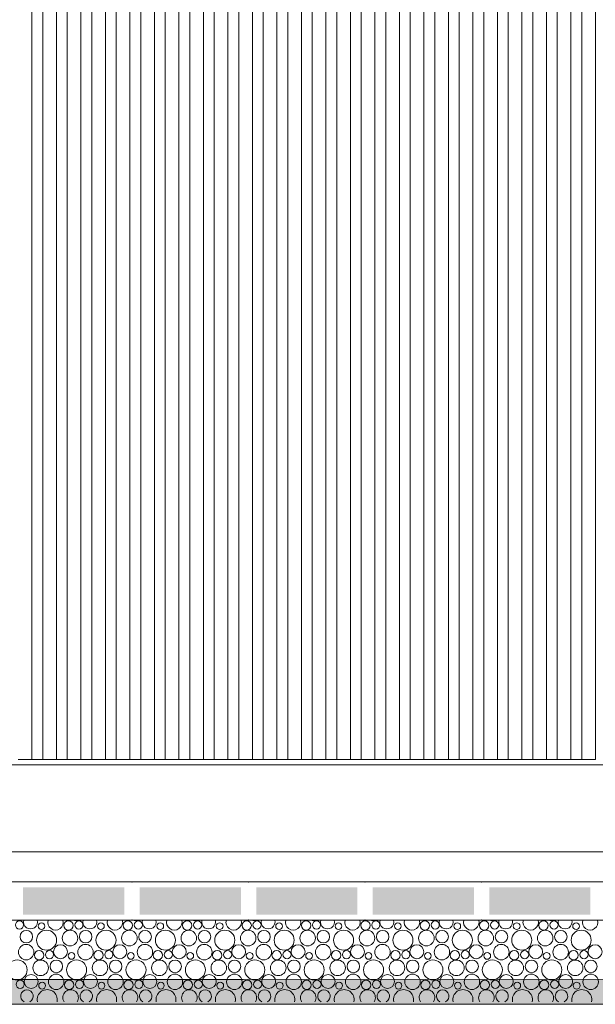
# Model space of a CAD drawing. Header units: millimetres. Extents: x -94601 to -15166, y -300 to 6935.
# Tile 62 of 97: x -44513 to -43456, y -300 to 1509. Entities that reach past the tile are written whole.
import ezdxf

# ---------------------------------------------------------------- set-up
doc = ezdxf.new("R2010")
doc.units = ezdxf.units.MM
doc.header["$MEASUREMENT"] = 0
for name, color, linetype in [('Métal _ Bardage.Charp_Couv_Bard_Métal', 7, 'Continuous'), ('Nouveau_Charpente _ Bardage.Charp_Couv_Zinc', 7, 'Continuous'), ('Nouveau_Terrain _ Original.Terrain', 7, 'Continuous'), ('Nouveau_VRD _ Voirie 3d.VRD', 7, 'Continuous')]:
    doc.layers.add(name, color=color, linetype=linetype)

# ---------------------------------------------------------------- blocks, each defined once
blk = doc.blocks.new('Élément de coupe_20')
at = {"layer": 'Métal _ Bardage.Charp_Couv_Bard_Métal', "color": 7, "linetype": 'Continuous', "lineweight": 15}
blk.add_line((-47841.3, 140), (-40185.3, 140), dxfattribs=at)
blk = doc.blocks.new('*X51')
at = {"layer": 'Nouveau_VRD _ Voirie 3d.VRD', "color": 33, "linetype": 'Continuous', "lineweight": 15, "true_color": 0xf48e54}
for centre, radius in [((-44513.7, -154.2), 7.52), ((-44473.2, -156.5), 6.2), ((-44423.7, -155.2), 8.58), ((-44404.5, -154.2), 7.52), ((-44364.1, -156.5), 6.2), ((-44314.6, -155.2), 8.58), ((-44295.4, -154.2), 7.52), ((-44255, -156.5), 6.2), ((-44205.5, -155.2), 8.58), ((-44186.3, -154.2), 7.52), ((-44145.9, -156.5), 6.2), ((-44096.3, -155.2), 8.58), ((-44077.2, -154.2), 7.52), ((-44036.8, -156.5), 6.2), ((-43987.2, -155.2), 8.58), ((-43968.1, -154.2), 7.52), ((-43927.7, -156.5), 6.2), ((-43878.1, -155.2), 8.58), ((-43859, -154.2), 7.52), ((-43818.6, -156.5), 6.2), ((-43769, -155.2), 8.58), ((-43749.9, -154.2), 7.52), ((-43709.4, -156.5), 6.2), ((-43659.9, -155.2), 8.58), ((-43640.8, -154.2), 7.52), ((-43600.3, -156.5), 6.2), ((-43550.8, -155.2), 8.58), ((-43531.6, -154.2), 7.52), ((-43491.2, -156.5), 6.2), ((-44501.1, -175.8), 11.5), ((-44463.9, -182.2), 18.4), ((-44420.8, -178.4), 14.3), ((-44392, -175.8), 11.5), ((-44354.7, -182.2), 18.4), ((-44311.7, -178.4), 14.3), ((-44282.9, -175.8), 11.5), ((-44245.6, -182.2), 18.4), ((-44202.6, -178.4), 14.3), ((-44173.8, -175.8), 11.5), ((-44136.5, -182.2), 18.4), ((-44093.5, -178.4), 14.3), ((-44064.6, -175.8), 11.5), ((-44027.4, -182.2), 18.4), ((-43984.3, -178.4), 14.3), ((-43955.5, -175.8), 11.5), ((-43918.3, -182.2), 18.4), ((-43875.2, -178.4), 14.3), ((-43846.4, -175.8), 11.5), ((-43809.2, -182.2), 18.4), ((-43766.1, -178.4), 14.3), ((-43737.3, -175.8), 11.5), ((-43700.1, -182.2), 18.4), ((-43657, -178.4), 14.3), ((-43628.2, -175.8), 11.5), ((-43591, -182.2), 18.4), ((-43547.9, -178.4), 14.3), ((-43519.1, -175.8), 11.5), ((-43481.8, -182.2), 18.4), ((-44501.4, -204.1), 14.2), ((-44438.3, -203.4), 12.8), ((-44392.3, -204.1), 14.2), ((-44329.2, -203.4), 12.8), ((-44283.2, -204.1), 14.2), ((-44220.1, -203.4), 12.8), ((-44174.1, -204.1), 14.2), ((-44111, -203.4), 12.8), ((-44064.9, -204.1), 14.2), ((-44001.9, -203.4), 12.8), ((-43955.8, -204.1), 14.2), ((-43892.8, -203.4), 12.8), ((-43846.7, -204.1), 14.2), ((-43783.7, -203.4), 12.8), ((-43737.6, -204.1), 14.2), ((-43674.5, -203.4), 12.8), ((-43628.5, -204.1), 14.2), ((-43565.4, -203.4), 12.8), ((-43519.4, -204.1), 14.2), ((-43456.3, -203.4), 12.8), ((-44477.7, -209.8), 8.58), ((-44458.5, -208.8), 7.52), ((-44418.1, -211.1), 6.2), ((-44368.6, -209.8), 8.58), ((-44349.4, -208.8), 7.52), ((-44309, -211.1), 6.2), ((-44259.5, -209.8), 8.58), ((-44240.3, -208.8), 7.52), ((-44199.9, -211.1), 6.2), ((-44150.3, -209.8), 8.58), ((-44131.2, -208.8), 7.52), ((-44090.8, -211.1), 6.2), ((-44041.2, -209.8), 8.58), ((-44022.1, -208.8), 7.52), ((-43981.7, -211.1), 6.2), ((-43932.1, -209.8), 8.58), ((-43913, -208.8), 7.52), ((-43872.6, -211.1), 6.2), ((-43823, -209.8), 8.58), ((-43803.9, -208.8), 7.52), ((-43763.4, -211.1), 6.2), ((-43713.9, -209.8), 8.58), ((-43694.8, -208.8), 7.52), ((-43654.3, -211.1), 6.2), ((-43604.8, -209.8), 8.58), ((-43585.6, -208.8), 7.52), ((-43545.2, -211.1), 6.2), ((-43495.7, -209.8), 8.58), ((-43476.5, -208.8), 7.52), ((-44517.9, -236.8), 18.4), ((-44474.8, -233), 14.3), ((-44446, -230.4), 11.5), ((-44408.7, -236.8), 18.4), ((-44365.7, -233), 14.3), ((-44336.9, -230.4), 11.5), ((-44299.6, -236.8), 18.4), ((-44256.6, -233), 14.3), ((-44227.8, -230.4), 11.5), ((-44190.5, -236.8), 18.4), ((-44147.5, -233), 14.3), ((-44118.6, -230.4), 11.5), ((-44081.4, -236.8), 18.4), ((-44038.3, -233), 14.3), ((-44009.5, -230.4), 11.5), ((-43972.3, -236.8), 18.4), ((-43929.2, -233), 14.3), ((-43900.4, -230.4), 11.5), ((-43863.2, -236.8), 18.4), ((-43820.1, -233), 14.3), ((-43791.3, -230.4), 11.5), ((-43754.1, -236.8), 18.4), ((-43711, -233), 14.3), ((-43682.2, -230.4), 11.5), ((-43645, -236.8), 18.4), ((-43601.9, -233), 14.3), ((-43573.1, -230.4), 11.5), ((-43535.8, -236.8), 18.4), ((-43492.8, -233), 14.3), ((-43464, -230.4), 11.5), ((-44492.3, -258), 12.8), ((-44446.3, -258.7), 14.2), ((-44383.2, -258), 12.8), ((-44337.2, -258.7), 14.2), ((-44274.1, -258), 12.8), ((-44228.1, -258.7), 14.2), ((-44165, -258), 12.8), ((-44118.9, -258.7), 14.2), ((-44055.9, -258), 12.8), ((-44009.8, -258.7), 14.2), ((-43946.8, -258), 12.8), ((-43900.7, -258.7), 14.2), ((-43837.7, -258), 12.8), ((-43791.6, -258.7), 14.2), ((-43728.5, -258), 12.8), ((-43682.5, -258.7), 14.2), ((-43619.4, -258), 12.8), ((-43573.4, -258.7), 14.2), ((-43510.3, -258), 12.8), ((-43464.3, -258.7), 14.2), ((-44512.5, -263.4), 7.52), ((-44472.1, -265.7), 6.2), ((-44422.6, -264.4), 8.58), ((-44403.4, -263.4), 7.52), ((-44363, -265.7), 6.2), ((-44313.5, -264.4), 8.58), ((-44294.3, -263.4), 7.52), ((-44253.9, -265.7), 6.2), ((-44204.3, -264.4), 8.58), ((-44185.2, -263.4), 7.52), ((-44144.8, -265.7), 6.2), ((-44095.2, -264.4), 8.58), ((-44076.1, -263.4), 7.52), ((-44035.7, -265.7), 6.2), ((-43986.1, -264.4), 8.58), ((-43967, -263.4), 7.52), ((-43926.6, -265.7), 6.2), ((-43877, -264.4), 8.58), ((-43857.9, -263.4), 7.52), ((-43817.4, -265.7), 6.2), ((-43767.9, -264.4), 8.58), ((-43748.8, -263.4), 7.52), ((-43708.3, -265.7), 6.2), ((-43658.8, -264.4), 8.58), ((-43639.6, -263.4), 7.52), ((-43599.2, -265.7), 6.2), ((-43549.7, -264.4), 8.58), ((-43530.5, -263.4), 7.52), ((-43490.1, -265.7), 6.2)]:
    blk.add_circle(centre, radius, dxfattribs=at)
for centre, radius, start, end in [((-44493.4, -148.8), 12.8, 163.5489, 16.4511), ((-44447.4, -149.5), 14.2, 162.5101, 17.4899), ((-44409.9, -127.6), 18.4, 254.0928, 285.9072), ((-44384.3, -148.8), 12.8, 163.5489, 16.4511), ((-44338.3, -149.5), 14.2, 162.5101, 17.4899), ((-44300.7, -127.6), 18.4, 254.0928, 285.9072), ((-44275.2, -148.8), 12.8, 163.5489, 16.4511), ((-44229.2, -149.5), 14.2, 162.5101, 17.4899), ((-44191.6, -127.6), 18.4, 254.0928, 285.9072), ((-44166.1, -148.8), 12.8, 163.5489, 16.4511), ((-44120.1, -149.5), 14.2, 162.5101, 17.4899), ((-44082.5, -127.6), 18.4, 254.0928, 285.9072), ((-44057, -148.8), 12.8, 163.5489, 16.4511), ((-44010.9, -149.5), 14.2, 162.5101, 17.4899), ((-43973.4, -127.6), 18.4, 254.0928, 285.9072), ((-43947.9, -148.8), 12.8, 163.5489, 16.4511), ((-43901.8, -149.5), 14.2, 162.5101, 17.4899), ((-43864.3, -127.6), 18.4, 254.0928, 285.9072), ((-43838.8, -148.8), 12.8, 163.5489, 16.4511), ((-43792.7, -149.5), 14.2, 162.5101, 17.4899), ((-43755.2, -127.6), 18.4, 254.0928, 285.9072), ((-43729.7, -148.8), 12.8, 163.5489, 16.4511), ((-43683.6, -149.5), 14.2, 162.5101, 17.4899), ((-43646.1, -127.6), 18.4, 254.0928, 285.9072), ((-43620.5, -148.8), 12.8, 163.5489, 16.4511), ((-43574.5, -149.5), 14.2, 162.5101, 17.4899), ((-43537, -127.6), 18.4, 254.0928, 285.9072), ((-43511.4, -148.8), 12.8, 163.5489, 16.4511), ((-43465.4, -149.5), 14.2, 162.5101, 17.4899), ((-44500, -285), 11.5, 296.7325, 243.2675), ((-44462.7, -291.4), 18.4, 347.7576, 192.2424), ((-44419.7, -287.6), 14.3, 327.777, 212.223), ((-44390.9, -285), 11.5, 296.7325, 243.2675), ((-44353.6, -291.4), 18.4, 347.7576, 192.2424), ((-44310.6, -287.6), 14.3, 327.777, 212.223), ((-44281.8, -285), 11.5, 296.7325, 243.2675), ((-44244.5, -291.4), 18.4, 347.7576, 192.2424), ((-44201.5, -287.6), 14.3, 327.777, 212.223), ((-44172.6, -285), 11.5, 296.7325, 243.2675), ((-44135.4, -291.4), 18.4, 347.7576, 192.2424), ((-44092.3, -287.6), 14.3, 327.777, 212.223), ((-44063.5, -285), 11.5, 296.7325, 243.2675), ((-44026.3, -291.4), 18.4, 347.7576, 192.2424), ((-43983.2, -287.6), 14.3, 327.777, 212.223), ((-43954.4, -285), 11.5, 296.7325, 243.2675), ((-43917.2, -291.4), 18.4, 347.7576, 192.2424), ((-43874.1, -287.6), 14.3, 327.777, 212.223), ((-43845.3, -285), 11.5, 296.7325, 243.2675), ((-43808.1, -291.4), 18.4, 347.7576, 192.2424), ((-43765, -287.6), 14.3, 327.777, 212.223), ((-43736.2, -285), 11.5, 296.7325, 243.2675), ((-43699, -291.4), 18.4, 347.7576, 192.2424), ((-43655.9, -287.6), 14.3, 327.777, 212.223), ((-43627.1, -285), 11.5, 296.7325, 243.2675), ((-43589.8, -291.4), 18.4, 347.7576, 192.2424), ((-43546.8, -287.6), 14.3, 327.777, 212.223), ((-43518, -285), 11.5, 296.7325, 243.2675), ((-43480.7, -291.4), 18.4, 347.7576, 192.2424)]:
    blk.add_arc(centre, radius, start, end, dxfattribs=at)
blk = doc.blocks.new('*X52')
at = {"layer": 'Nouveau_VRD _ Voirie 3d.VRD', "linetype": 'Continuous', "lineweight": 15, "true_color": 0xb5b5b5}
for points in [[(-44506.9, -85.2), (-44506.9, -135.2), (-44320.9, -135.2), (-44320.9, -85.2)], [(-44292.9, -85.2), (-44292.9, -135.2), (-44106.8, -135.2), (-44106.8, -85.2)], [(-44078.8, -85.2), (-44078.8, -135.2), (-43892.8, -135.2), (-43892.8, -85.2)], [(-43864.8, -85.2), (-43864.8, -135.2), (-43678.7, -135.2), (-43678.7, -85.2)], [(-43650.7, -85.2), (-43650.7, -135.2), (-43464.7, -135.2), (-43464.7, -85.2)]]:
    blk.add_hatch(color=253, dxfattribs=at).paths.add_polyline_path(points)
at = {"layer": 'Nouveau_VRD _ Voirie 3d.VRD', "color": 253, "linetype": 'Continuous', "lineweight": 15, "true_color": 0xb5b5b5}
for p in [(-44306.9, -75.2), (-44092.8, -75.2), (-43878.8, -75.2), (-43664.7, -75.2), (-44306.9, -145.2), (-44092.8, -145.2), (-43878.8, -145.2), (-43664.7, -145.2)]:
    blk.add_point(p, dxfattribs=at)
blk = doc.blocks.new('Élément de coupe_40')
at = {"layer": 'Nouveau_VRD _ Voirie 3d.VRD', "color": 251, "linetype": 'Continuous', "lineweight": 15, "true_color": 0x6a6a6a}
blk.add_line((-36763.6, -20), (-82142.3, -20), dxfattribs=at)
at = {"layer": 'Nouveau_VRD _ Voirie 3d.VRD', "color": 7, "linetype": 'Continuous', "lineweight": 15}
for p, q in [((-37013, -75.2), (-81749.3, -75.2)), ((-37013, -145.2), (-81749.3, -145.2))]:
    blk.add_line(p, q, dxfattribs=at)
at = {"layer": 'Nouveau_VRD _ Voirie 3d.VRD', "lineweight": 0}
for name in ['*X52', '*X51']:
    blk.add_blockref(name, (0, 0), dxfattribs=at)
blk = doc.blocks.new('Élément de coupe_152')
at = {"layer": 'Nouveau_Terrain _ Original.Terrain', "linetype": 'Continuous', "lineweight": 15, "true_color": 0xf48e54}
h = blk.add_hatch(dxfattribs=at)
h.set_pattern_fill('Terre', color=33, style=0, pattern_type=2)
h.set_pattern_definition([(45, (0, 0), (-137.8858, 137.8858), []), (45, (-45.96, 45.96), (-275.7716, 275.7716), []), (45, (-91.92, 91.92), (-275.7716, 275.7716), []), (135, (-137.886, 137.886), (45.96194, 45.96194), [195, -195])])
h.paths.add_polyline_path([(-24599, -287.5), (-26213.3, -282.5), (-27475.8, -278.6), (-28431.2, -275.7), (-29150.2, -273.4), (-29692.4, -271.7), (-34914.2, -260.4), (-35607.8, -259.7), (-36383.2, -258.8), (-37203.7, -257.9), (-38035.6, -256.8), (-38848.8, -255.8), (-39617.3, -254.7), (-39814.4, -254.8), (-40203.4, -255.2), (-40585.7, -255.6), (-41317.6, -254.5), (-41705.6, -254.9), (-42360.6, -253.9), (-42753.4, -254.3), (-43138.8, -254.7), (-43713.8, -253.7), (-44102.8, -254.2), (-44484, -254.6), (-44984.4, -253.7), (-45367.9, -254.1), (-45743.3, -254.6), (-64584.6, -300), (-20478, -300), (-22586.9, -293.6)])
at = {"layer": 'Nouveau_Terrain _ Original.Terrain', "color": 7, "linetype": 'Continuous', "lineweight": 15}
blk.add_line((-20478, -300), (-64584.6, -300), dxfattribs=at)
at = {"layer": 'Nouveau_Terrain _ Original.Terrain', "color": 7, "linetype": 'Continuous', "lineweight": 15, "flags": 128}
blk.add_lwpolyline([(-35607.8, -259.7), (-36383.2, -258.8), (-37203.7, -257.9), (-38035.6, -256.8), (-38848.8, -255.8), (-39617.3, -254.7), (-39814.4, -254.8), (-40203.4, -255.2), (-40585.7, -255.6), (-41317.6, -254.5), (-41705.6, -254.9), (-42360.6, -253.9), (-42753.4, -254.3), (-43138.8, -254.7), (-43713.8, -253.7), (-44102.8, -254.2), (-44484, -254.6), (-44984.4, -253.7), (-45367.9, -254.1), (-45743.3, -254.6), (-64584.6, -300)], dxfattribs=at)
blk = doc.blocks.new('Élément de coupe_930')
at = {"layer": 'Nouveau_Charpente _ Bardage.Charp_Couv_Zinc', "color": 33, "linetype": 'Continuous', "lineweight": 15, "true_color": 0xc1976c}
for p, q in [((-44490.8, 3150), (-44490.8, 150)), ((-44490.8, 150), (-44515.8, 150))]:
    blk.add_line(p, q, dxfattribs=at)
blk = doc.blocks.new('Élément de coupe_932')
at = {"layer": 'Nouveau_Charpente _ Bardage.Charp_Couv_Zinc', "color": 15, "linetype": 'Continuous', "lineweight": 15}
blk.add_line((-44470.8, 150), (-44490.8, 150), dxfattribs=at)
blk = doc.blocks.new('Élément de coupe_934')
at = {"layer": 'Nouveau_Charpente _ Bardage.Charp_Couv_Zinc', "color": 33, "linetype": 'Continuous', "lineweight": 15, "true_color": 0xc1976c}
for p, q in [((-44470.8, 150), (-44470.8, 3150)), ((-44445.8, 3150), (-44445.8, 150)), ((-44445.8, 150), (-44470.8, 150))]:
    blk.add_line(p, q, dxfattribs=at)
blk = doc.blocks.new('Élément de coupe_936')
at = {"layer": 'Nouveau_Charpente _ Bardage.Charp_Couv_Zinc', "color": 15, "linetype": 'Continuous', "lineweight": 15}
blk.add_line((-44425.8, 150), (-44445.8, 150), dxfattribs=at)
blk = doc.blocks.new('Élément de coupe_938')
at = {"layer": 'Nouveau_Charpente _ Bardage.Charp_Couv_Zinc', "color": 33, "linetype": 'Continuous', "lineweight": 15, "true_color": 0xc1976c}
for p, q in [((-44425.8, 150), (-44425.8, 3150)), ((-44400.8, 3150), (-44400.8, 150)), ((-44400.8, 150), (-44425.8, 150))]:
    blk.add_line(p, q, dxfattribs=at)
blk = doc.blocks.new('Élément de coupe_940')
at = {"layer": 'Nouveau_Charpente _ Bardage.Charp_Couv_Zinc', "color": 15, "linetype": 'Continuous', "lineweight": 15}
blk.add_line((-44380.8, 150), (-44400.8, 150), dxfattribs=at)
blk = doc.blocks.new('Élément de coupe_942')
at = {"layer": 'Nouveau_Charpente _ Bardage.Charp_Couv_Zinc', "color": 33, "linetype": 'Continuous', "lineweight": 15, "true_color": 0xc1976c}
for p, q in [((-44380.8, 150), (-44380.8, 3150)), ((-44355.8, 3150), (-44355.8, 150)), ((-44355.8, 150), (-44380.8, 150))]:
    blk.add_line(p, q, dxfattribs=at)
blk = doc.blocks.new('Élément de coupe_944')
at = {"layer": 'Nouveau_Charpente _ Bardage.Charp_Couv_Zinc', "color": 15, "linetype": 'Continuous', "lineweight": 15}
blk.add_line((-44335.8, 150), (-44355.8, 150), dxfattribs=at)
blk = doc.blocks.new('Élément de coupe_946')
at = {"layer": 'Nouveau_Charpente _ Bardage.Charp_Couv_Zinc', "color": 33, "linetype": 'Continuous', "lineweight": 15, "true_color": 0xc1976c}
for p, q in [((-44335.8, 150), (-44335.8, 3150)), ((-44310.8, 3150), (-44310.8, 150)), ((-44310.8, 150), (-44335.8, 150))]:
    blk.add_line(p, q, dxfattribs=at)
blk = doc.blocks.new('Élément de coupe_948')
at = {"layer": 'Nouveau_Charpente _ Bardage.Charp_Couv_Zinc', "color": 15, "linetype": 'Continuous', "lineweight": 15}
blk.add_line((-44290.8, 150), (-44310.8, 150), dxfattribs=at)
blk = doc.blocks.new('Élément de coupe_950')
at = {"layer": 'Nouveau_Charpente _ Bardage.Charp_Couv_Zinc', "color": 33, "linetype": 'Continuous', "lineweight": 15, "true_color": 0xc1976c}
for p, q in [((-44290.8, 150), (-44290.8, 3150)), ((-44265.8, 3150), (-44265.8, 150)), ((-44265.8, 150), (-44290.8, 150))]:
    blk.add_line(p, q, dxfattribs=at)
blk = doc.blocks.new('Élément de coupe_952')
at = {"layer": 'Nouveau_Charpente _ Bardage.Charp_Couv_Zinc', "color": 15, "linetype": 'Continuous', "lineweight": 15}
blk.add_line((-44245.8, 150), (-44265.8, 150), dxfattribs=at)
blk = doc.blocks.new('Élément de coupe_954')
at = {"layer": 'Nouveau_Charpente _ Bardage.Charp_Couv_Zinc', "color": 33, "linetype": 'Continuous', "lineweight": 15, "true_color": 0xc1976c}
for p, q in [((-44245.8, 150), (-44245.8, 3150)), ((-44220.8, 3150), (-44220.8, 150)), ((-44220.8, 150), (-44245.8, 150))]:
    blk.add_line(p, q, dxfattribs=at)
blk = doc.blocks.new('Élément de coupe_956')
at = {"layer": 'Nouveau_Charpente _ Bardage.Charp_Couv_Zinc', "color": 15, "linetype": 'Continuous', "lineweight": 15}
blk.add_line((-44200.8, 150), (-44220.8, 150), dxfattribs=at)
blk = doc.blocks.new('Élément de coupe_958')
at = {"layer": 'Nouveau_Charpente _ Bardage.Charp_Couv_Zinc', "color": 33, "linetype": 'Continuous', "lineweight": 15, "true_color": 0xc1976c}
for p, q in [((-44200.8, 150), (-44200.8, 3150)), ((-44175.8, 3150), (-44175.8, 150)), ((-44175.8, 150), (-44200.8, 150))]:
    blk.add_line(p, q, dxfattribs=at)
blk = doc.blocks.new('Élément de coupe_960')
at = {"layer": 'Nouveau_Charpente _ Bardage.Charp_Couv_Zinc', "color": 15, "linetype": 'Continuous', "lineweight": 15}
blk.add_line((-44155.8, 150), (-44175.8, 150), dxfattribs=at)
blk = doc.blocks.new('Élément de coupe_962')
at = {"layer": 'Nouveau_Charpente _ Bardage.Charp_Couv_Zinc', "color": 33, "linetype": 'Continuous', "lineweight": 15, "true_color": 0xc1976c}
for p, q in [((-44155.8, 150), (-44155.8, 3150)), ((-44130.8, 3150), (-44130.8, 150)), ((-44130.8, 150), (-44155.8, 150))]:
    blk.add_line(p, q, dxfattribs=at)
blk = doc.blocks.new('Élément de coupe_964')
at = {"layer": 'Nouveau_Charpente _ Bardage.Charp_Couv_Zinc', "color": 15, "linetype": 'Continuous', "lineweight": 15}
blk.add_line((-44110.8, 150), (-44130.8, 150), dxfattribs=at)
blk = doc.blocks.new('Élément de coupe_966')
at = {"layer": 'Nouveau_Charpente _ Bardage.Charp_Couv_Zinc', "color": 33, "linetype": 'Continuous', "lineweight": 15, "true_color": 0xc1976c}
for p, q in [((-44110.8, 150), (-44110.8, 3150)), ((-44085.8, 3150), (-44085.8, 150)), ((-44085.8, 150), (-44110.8, 150))]:
    blk.add_line(p, q, dxfattribs=at)
blk = doc.blocks.new('Élément de coupe_968')
at = {"layer": 'Nouveau_Charpente _ Bardage.Charp_Couv_Zinc', "color": 15, "linetype": 'Continuous', "lineweight": 15}
blk.add_line((-44065.8, 150), (-44085.8, 150), dxfattribs=at)
blk = doc.blocks.new('Élément de coupe_970')
at = {"layer": 'Nouveau_Charpente _ Bardage.Charp_Couv_Zinc', "color": 33, "linetype": 'Continuous', "lineweight": 15, "true_color": 0xc1976c}
for p, q in [((-44065.8, 150), (-44065.8, 3150)), ((-44040.8, 3150), (-44040.8, 150)), ((-44040.8, 150), (-44065.8, 150))]:
    blk.add_line(p, q, dxfattribs=at)
blk = doc.blocks.new('Élément de coupe_972')
at = {"layer": 'Nouveau_Charpente _ Bardage.Charp_Couv_Zinc', "color": 15, "linetype": 'Continuous', "lineweight": 15}
blk.add_line((-44020.8, 150), (-44040.8, 150), dxfattribs=at)
blk = doc.blocks.new('Élément de coupe_974')
at = {"layer": 'Nouveau_Charpente _ Bardage.Charp_Couv_Zinc', "color": 33, "linetype": 'Continuous', "lineweight": 15, "true_color": 0xc1976c}
for p, q in [((-44020.8, 150), (-44020.8, 3150)), ((-43995.8, 3150), (-43995.8, 150)), ((-43995.8, 150), (-44020.8, 150))]:
    blk.add_line(p, q, dxfattribs=at)
blk = doc.blocks.new('Élément de coupe_976')
at = {"layer": 'Nouveau_Charpente _ Bardage.Charp_Couv_Zinc', "color": 15, "linetype": 'Continuous', "lineweight": 15}
blk.add_line((-43975.8, 150), (-43995.8, 150), dxfattribs=at)
blk = doc.blocks.new('Élément de coupe_978')
at = {"layer": 'Nouveau_Charpente _ Bardage.Charp_Couv_Zinc', "color": 33, "linetype": 'Continuous', "lineweight": 15, "true_color": 0xc1976c}
for p, q in [((-43975.8, 150), (-43975.8, 3150)), ((-43950.8, 3150), (-43950.8, 150)), ((-43950.8, 150), (-43975.8, 150))]:
    blk.add_line(p, q, dxfattribs=at)
blk = doc.blocks.new('Élément de coupe_980')
at = {"layer": 'Nouveau_Charpente _ Bardage.Charp_Couv_Zinc', "color": 15, "linetype": 'Continuous', "lineweight": 15}
blk.add_line((-43930.8, 150), (-43950.8, 150), dxfattribs=at)
blk = doc.blocks.new('Élément de coupe_982')
at = {"layer": 'Nouveau_Charpente _ Bardage.Charp_Couv_Zinc', "color": 33, "linetype": 'Continuous', "lineweight": 15, "true_color": 0xc1976c}
for p, q in [((-43930.8, 150), (-43930.8, 3150)), ((-43905.8, 3150), (-43905.8, 150)), ((-43905.8, 150), (-43930.8, 150))]:
    blk.add_line(p, q, dxfattribs=at)
blk = doc.blocks.new('Élément de coupe_984')
at = {"layer": 'Nouveau_Charpente _ Bardage.Charp_Couv_Zinc', "color": 15, "linetype": 'Continuous', "lineweight": 15}
blk.add_line((-43885.8, 150), (-43905.8, 150), dxfattribs=at)
blk = doc.blocks.new('Élément de coupe_986')
at = {"layer": 'Nouveau_Charpente _ Bardage.Charp_Couv_Zinc', "color": 33, "linetype": 'Continuous', "lineweight": 15, "true_color": 0xc1976c}
for p, q in [((-43885.8, 150), (-43885.8, 3150)), ((-43860.8, 3150), (-43860.8, 150)), ((-43860.8, 150), (-43885.8, 150))]:
    blk.add_line(p, q, dxfattribs=at)
blk = doc.blocks.new('Élément de coupe_988')
at = {"layer": 'Nouveau_Charpente _ Bardage.Charp_Couv_Zinc', "color": 15, "linetype": 'Continuous', "lineweight": 15}
blk.add_line((-43840.8, 150), (-43860.8, 150), dxfattribs=at)
blk = doc.blocks.new('Élément de coupe_990')
at = {"layer": 'Nouveau_Charpente _ Bardage.Charp_Couv_Zinc', "color": 33, "linetype": 'Continuous', "lineweight": 15, "true_color": 0xc1976c}
for p, q in [((-43840.8, 150), (-43840.8, 3150)), ((-43815.8, 3150), (-43815.8, 150)), ((-43815.8, 150), (-43840.8, 150))]:
    blk.add_line(p, q, dxfattribs=at)
blk = doc.blocks.new('Élément de coupe_992')
at = {"layer": 'Nouveau_Charpente _ Bardage.Charp_Couv_Zinc', "color": 15, "linetype": 'Continuous', "lineweight": 15}
blk.add_line((-43795.8, 150), (-43815.8, 150), dxfattribs=at)
blk = doc.blocks.new('Élément de coupe_994')
at = {"layer": 'Nouveau_Charpente _ Bardage.Charp_Couv_Zinc', "color": 33, "linetype": 'Continuous', "lineweight": 15, "true_color": 0xc1976c}
for p, q in [((-43795.8, 150), (-43795.8, 3150)), ((-43770.8, 3150), (-43770.8, 150)), ((-43770.8, 150), (-43795.8, 150))]:
    blk.add_line(p, q, dxfattribs=at)
blk = doc.blocks.new('Élément de coupe_996')
at = {"layer": 'Nouveau_Charpente _ Bardage.Charp_Couv_Zinc', "color": 15, "linetype": 'Continuous', "lineweight": 15}
blk.add_line((-43750.8, 150), (-43770.8, 150), dxfattribs=at)
blk = doc.blocks.new('Élément de coupe_998')
at = {"layer": 'Nouveau_Charpente _ Bardage.Charp_Couv_Zinc', "color": 33, "linetype": 'Continuous', "lineweight": 15, "true_color": 0xc1976c}
for p, q in [((-43750.8, 150), (-43750.8, 3150)), ((-43725.8, 3150), (-43725.8, 150)), ((-43725.8, 150), (-43750.8, 150))]:
    blk.add_line(p, q, dxfattribs=at)
blk = doc.blocks.new('Élément de coupe_1000')
at = {"layer": 'Nouveau_Charpente _ Bardage.Charp_Couv_Zinc', "color": 15, "linetype": 'Continuous', "lineweight": 15}
blk.add_line((-43705.8, 150), (-43725.8, 150), dxfattribs=at)
blk = doc.blocks.new('Élément de coupe_1002')
at = {"layer": 'Nouveau_Charpente _ Bardage.Charp_Couv_Zinc', "color": 33, "linetype": 'Continuous', "lineweight": 15, "true_color": 0xc1976c}
for p, q in [((-43705.8, 150), (-43705.8, 3150)), ((-43680.8, 3150), (-43680.8, 150)), ((-43680.8, 150), (-43705.8, 150))]:
    blk.add_line(p, q, dxfattribs=at)
blk = doc.blocks.new('Élément de coupe_1004')
at = {"layer": 'Nouveau_Charpente _ Bardage.Charp_Couv_Zinc', "color": 15, "linetype": 'Continuous', "lineweight": 15}
blk.add_line((-43660.8, 150), (-43680.8, 150), dxfattribs=at)
blk = doc.blocks.new('Élément de coupe_1006')
at = {"layer": 'Nouveau_Charpente _ Bardage.Charp_Couv_Zinc', "color": 33, "linetype": 'Continuous', "lineweight": 15, "true_color": 0xc1976c}
for p, q in [((-43660.8, 150), (-43660.8, 3150)), ((-43635.8, 3150), (-43635.8, 150)), ((-43635.8, 150), (-43660.8, 150))]:
    blk.add_line(p, q, dxfattribs=at)
blk = doc.blocks.new('Élément de coupe_1008')
at = {"layer": 'Nouveau_Charpente _ Bardage.Charp_Couv_Zinc', "color": 15, "linetype": 'Continuous', "lineweight": 15}
blk.add_line((-43615.8, 150), (-43635.8, 150), dxfattribs=at)
blk = doc.blocks.new('Élément de coupe_1010')
at = {"layer": 'Nouveau_Charpente _ Bardage.Charp_Couv_Zinc', "color": 33, "linetype": 'Continuous', "lineweight": 15, "true_color": 0xc1976c}
for p, q in [((-43615.8, 150), (-43615.8, 3150)), ((-43590.8, 3150), (-43590.8, 150)), ((-43590.8, 150), (-43615.8, 150))]:
    blk.add_line(p, q, dxfattribs=at)
blk = doc.blocks.new('Élément de coupe_1012')
at = {"layer": 'Nouveau_Charpente _ Bardage.Charp_Couv_Zinc', "color": 15, "linetype": 'Continuous', "lineweight": 15}
blk.add_line((-43570.8, 150), (-43590.8, 150), dxfattribs=at)
blk = doc.blocks.new('Élément de coupe_1014')
at = {"layer": 'Nouveau_Charpente _ Bardage.Charp_Couv_Zinc', "color": 33, "linetype": 'Continuous', "lineweight": 15, "true_color": 0xc1976c}
for p, q in [((-43570.8, 150), (-43570.8, 3150)), ((-43545.8, 3150), (-43545.8, 150)), ((-43545.8, 150), (-43570.8, 150))]:
    blk.add_line(p, q, dxfattribs=at)
blk = doc.blocks.new('Élément de coupe_1016')
at = {"layer": 'Nouveau_Charpente _ Bardage.Charp_Couv_Zinc', "color": 15, "linetype": 'Continuous', "lineweight": 15}
blk.add_line((-43525.8, 150), (-43545.8, 150), dxfattribs=at)
blk = doc.blocks.new('Élément de coupe_1018')
at = {"layer": 'Nouveau_Charpente _ Bardage.Charp_Couv_Zinc', "color": 33, "linetype": 'Continuous', "lineweight": 15, "true_color": 0xc1976c}
for p, q in [((-43525.8, 150), (-43525.8, 3150)), ((-43500.8, 3150), (-43500.8, 150)), ((-43500.8, 150), (-43525.8, 150))]:
    blk.add_line(p, q, dxfattribs=at)
blk = doc.blocks.new('Élément de coupe_1020')
at = {"layer": 'Nouveau_Charpente _ Bardage.Charp_Couv_Zinc', "color": 15, "linetype": 'Continuous', "lineweight": 15}
blk.add_line((-43480.8, 150), (-43500.8, 150), dxfattribs=at)
blk = doc.blocks.new('Élément de coupe_1022')
at = {"layer": 'Nouveau_Charpente _ Bardage.Charp_Couv_Zinc', "color": 33, "linetype": 'Continuous', "lineweight": 15, "true_color": 0xc1976c}
for p, q in [((-43480.8, 150), (-43480.8, 3150)), ((-43455.8, 3150), (-43455.8, 150)), ((-43455.8, 150), (-43480.8, 150))]:
    blk.add_line(p, q, dxfattribs=at)

msp = doc.modelspace()

# ---------------------------------------------------------------- block references
at = {"layer": 'Métal _ Bardage.Charp_Couv_Bard_Métal', "lineweight": 0}
msp.add_blockref('Élément de coupe_20', (0, 0), dxfattribs=at)
at = {"layer": 'Nouveau_Charpente _ Bardage.Charp_Couv_Zinc', "lineweight": 0}
for name in ['Élément de coupe_930', 'Élément de coupe_932', 'Élément de coupe_934', 'Élément de coupe_936', 'Élément de coupe_938', 'Élément de coupe_940', 'Élément de coupe_942', 'Élément de coupe_944', 'Élément de coupe_946', 'Élément de coupe_948', 'Élément de coupe_950', 'Élément de coupe_952', 'Élément de coupe_954', 'Élément de coupe_956', 'Élément de coupe_958', 'Élément de coupe_960', 'Élément de coupe_962', 'Élément de coupe_964', 'Élément de coupe_966', 'Élément de coupe_968', 'Élément de coupe_970', 'Élément de coupe_972', 'Élément de coupe_974', 'Élément de coupe_976', 'Élément de coupe_978', 'Élément de coupe_980', 'Élément de coupe_982', 'Élément de coupe_984', 'Élément de coupe_986', 'Élément de coupe_988', 'Élément de coupe_990', 'Élément de coupe_992', 'Élément de coupe_994', 'Élément de coupe_996', 'Élément de coupe_998', 'Élément de coupe_1000', 'Élément de coupe_1002', 'Élément de coupe_1004', 'Élément de coupe_1006', 'Élément de coupe_1008', 'Élément de coupe_1010', 'Élément de coupe_1012', 'Élément de coupe_1014', 'Élément de coupe_1016', 'Élément de coupe_1018', 'Élément de coupe_1020', 'Élément de coupe_1022']:
    msp.add_blockref(name, (0, 0), dxfattribs=at)
at = {"layer": 'Nouveau_Terrain _ Original.Terrain', "lineweight": 0}
msp.add_blockref('Élément de coupe_152', (0, 0), dxfattribs=at)
at = {"layer": 'Nouveau_VRD _ Voirie 3d.VRD', "lineweight": 0}
msp.add_blockref('Élément de coupe_40', (0, 0), dxfattribs=at)

doc.saveas('drawing.dxf')
